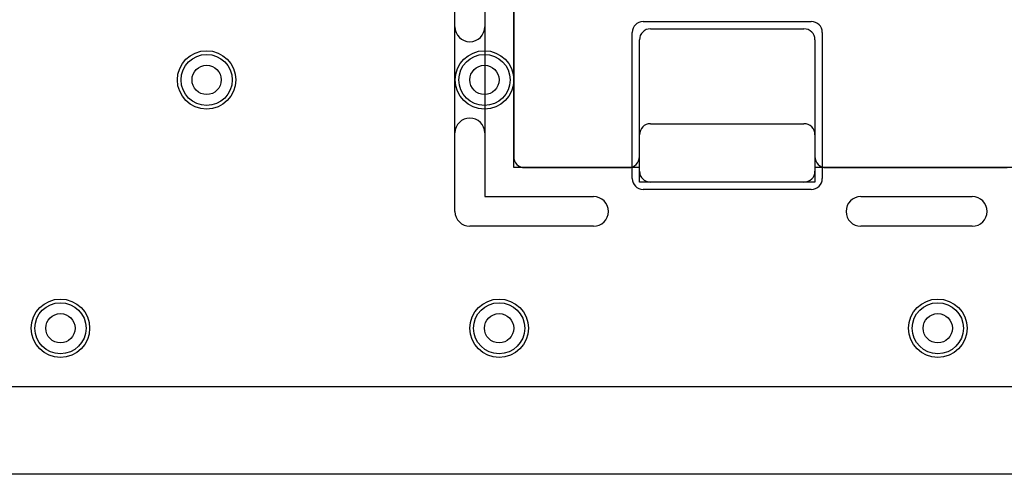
# Model space of a CAD drawing. Extents: x 0 to 20.5, y -0.5 to 20.
# Tile 4 of 21: x 6.7 to 13.5, y 0 to 3.1. Entities that reach past the tile are written whole.
import ezdxf

# ---------------------------------------------------------------- set-up
doc = ezdxf.new("R2010")
doc.units = 0
for name, color, linetype in [('Hole', 1, 'CONTINUOUS'), ('L1', 3, 'CONTINUOUS'), ('L2', 3, 'CONTINUOUS'), ('L3', 3, 'CONTINUOUS'), ('L4', 3, 'CONTINUOUS'), ('MetalMask-A', 176, 'CONTINUOUS'), ('Outline', 7, 'CONTINUOUS'), ('PartsArea-A', 111, 'CONTINUOUS'), ('PartsSilk-A', 221, 'CONTINUOUS'), ('Resist-A', 2, 'CONTINUOUS'), ('Resist-B', 2, 'CONTINUOUS'), ('Silk-A', 140, 'CONTINUOUS')]:
    doc.layers.add(name, color=color, linetype=linetype)

msp = doc.modelspace()

# ---------------------------------------------------------------- linework, layer by layer
at = {"layer": 'Hole'}
for centre in [(8, 2.7), (9.9, 2.7), (7, 1), (10, 1), (13, 1)]:
    msp.add_circle(centre, 0.1, dxfattribs=at)
at = {"layer": 'L1'}
for p, q in [((10.09996, 4.175), (10.09996, 2.175)), ((11.035, 3.05), (12.085, 3.05)), ((10.96, 2.075), (10.96, 2.975)), ((12.16, 2.975), (12.16, 2.075)), ((11.03501, 2.4), (12.08499, 2.4)), ((10.96004, 2.175), (10.96004, 2.32503)), ((12.15996, 2.32503), (12.15996, 2.175)), ((10.175, 2.09996), (10.885, 2.09996)), ((12.235, 2.09996), (13.475, 2.09996)), ((12.085, 2), (11.035, 2)), ((17.75653, 0.6), (2.24347, 0.6))]:
    msp.add_line(p, q, dxfattribs=at)
for centre in [(8, 2.7), (9.9, 2.7), (7, 1), (10, 1), (13, 1)]:
    msp.add_circle(centre, 0.2, dxfattribs=at)
for centre, radius, start, end in [((11.035, 2.975), 0.075, 90, 180), ((12.085, 2.975), 0.075, 0, 90), ((11.03501, 2.32503), 0.07497, 90, 180), ((12.08499, 2.32503), 0.07497, 0, 90), ((10.175, 2.175), 0.07504, 180, -90), ((10.885, 2.175), 0.07504, -90, 0), ((12.235, 2.175), 0.07504, 180, -90), ((11.035, 2.075), 0.075, 180, -90), ((12.085, 2.075), 0.075, -90, 0)]:
    msp.add_arc(centre, radius, start, end, dxfattribs=at)
at = {"layer": 'L2'}
msp.add_line((17.75653, 0.6), (2.24347, 0.6), dxfattribs=at)
for centre in [(8, 2.7), (9.9, 2.7), (7, 1), (10, 1), (13, 1)]:
    msp.add_circle(centre, 0.2, dxfattribs=at)
at = {"layer": 'L3'}
msp.add_line((17.75652, 0.6), (2.24347, 0.6), dxfattribs=at)
for centre in [(8, 2.7), (9.9, 2.7), (7, 1), (10, 1), (13, 1)]:
    msp.add_circle(centre, 0.2, dxfattribs=at)
at = {"layer": 'L4'}
msp.add_line((17.75653, 0.6), (2.24347, 0.6), dxfattribs=at)
for centre in [(8, 2.7), (9.9, 2.7), (7, 1), (10, 1), (13, 1)]:
    msp.add_circle(centre, 0.2, dxfattribs=at)
at = {"layer": 'MetalMask-A'}
for p, q in [((11.035, 3.05), (12.085, 3.05)), ((10.96, 2.075), (10.96, 2.975)), ((12.16, 2.975), (12.16, 2.075)), ((12.085, 2), (11.035, 2))]:
    msp.add_line(p, q, dxfattribs=at)
for centre, start, end in [((11.035, 2.975), 90, 180), ((12.085, 2.975), 0, 90), ((11.035, 2.075), 180, -90), ((12.085, 2.075), -90, 0)]:
    msp.add_arc(centre, 0.075, start, end, dxfattribs=at)
at = {"layer": 'Outline'}
msp.add_line((18.05, 0), (1.95, 0), dxfattribs=at)
at = {"layer": 'PartsArea-A'}
for p, q in [((10.1, 2.1), (10.1, 4.25)), ((10.96, 2.1), (10.1, 2.1)), ((10.96, 2), (10.96, 2.1)), ((13.55, 2.1), (12.16, 2.1)), ((12.16, 2.1), (12.16, 2)), ((12.16, 2), (10.96, 2))]:
    msp.add_line(p, q, dxfattribs=at)
at = {"layer": 'PartsSilk-A'}
for p, q in [((9.6984, 1.8), (9.6984, 3.96734)), ((9.9016, 3.96734), (9.9016, 1.9016)), ((9.9016, 1.9016), (10.64574, 1.9016)), ((12.47426, 1.9016), (13.23574, 1.9016)), ((10.64574, 1.6984), (9.8, 1.6984)), ((13.23574, 1.6984), (12.47426, 1.6984))]:
    msp.add_line(p, q, dxfattribs=at)
for centre, start, end in [((10.64574, 1.8), -90, 90), ((12.47426, 1.8), 90, -90), ((13.23574, 1.8), -90, 90), ((9.8, 1.8), 180, -90)]:
    msp.add_arc(centre, 0.1016, start, end, dxfattribs=at)
at = {"layer": 'Resist-A'}
for p, q in [((10.985, 3.1), (12.135, 3.1)), ((10.91, 2.025), (10.91, 3.025)), ((12.21, 3.025), (12.21, 2.025)), ((12.135, 1.95), (10.985, 1.95))]:
    msp.add_line(p, q, dxfattribs=at)
for centre in [(8, 2.7), (9.9, 2.7), (7, 1), (10, 1), (13, 1)]:
    msp.add_circle(centre, 0.175, dxfattribs=at)
for centre, start, end in [((10.985, 3.025), 90, 180), ((12.135, 3.025), 0, 90), ((10.985, 2.025), 180, -90), ((12.135, 2.025), -90, 0)]:
    msp.add_arc(centre, 0.075, start, end, dxfattribs=at)
at = {"layer": 'Resist-B'}
for centre in [(8, 2.7), (9.9, 2.7), (7, 1), (10, 1), (13, 1)]:
    msp.add_circle(centre, 0.175, dxfattribs=at)
at = {"layer": 'Silk-A'}
for p, q in [((9.6984, 3.06308), (9.6984, 3.37234)), ((9.9016, 3.37234), (9.9016, 3.06308)), ((9.6984, 1.8), (9.6984, 2.33692)), ((9.9016, 2.33692), (9.9016, 1.9016)), ((9.9016, 1.9016), (10.64574, 1.9016)), ((12.47426, 1.9016), (13.23574, 1.9016)), ((10.64574, 1.6984), (9.8, 1.6984)), ((13.23574, 1.6984), (12.47426, 1.6984))]:
    msp.add_line(p, q, dxfattribs=at)
for centre, start, end in [((9.8, 3.06308), 180, 0), ((9.8, 2.33692), 0, 180), ((10.64574, 1.8), -90, 90), ((12.47426, 1.8), 90, -90), ((13.23574, 1.8), -90, 90), ((9.8, 1.8), 180, -90)]:
    msp.add_arc(centre, 0.1016, start, end, dxfattribs=at)

doc.saveas('drawing.dxf')
